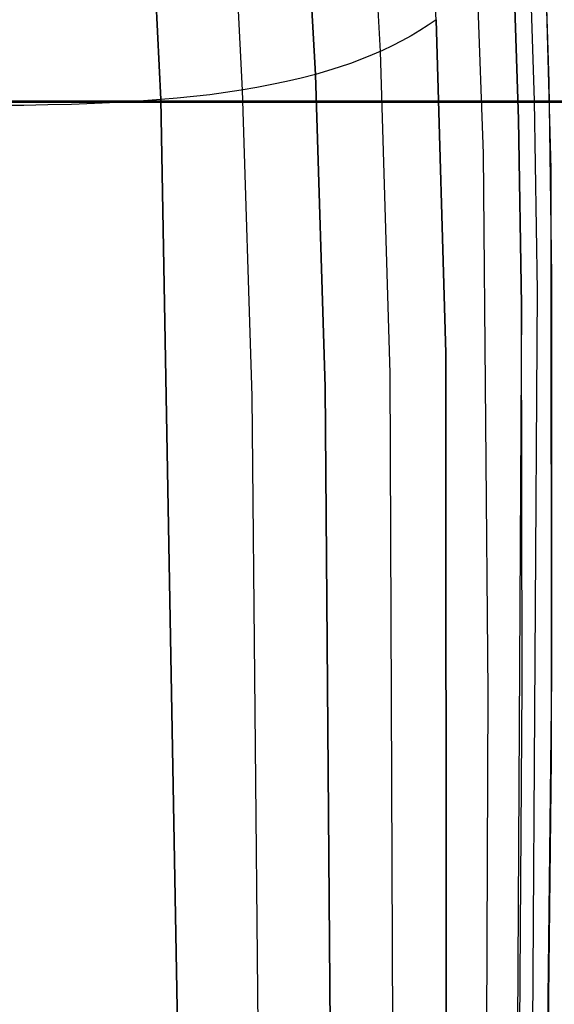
# Model space of a CAD drawing. Header units: millimetres. Extents: x -273 to 273, y -240 to 302.
# Tile 212 of 256: x 137 to 205, y -115 to 10. Entities that reach past the tile are written whole.
import ezdxf

# ---------------------------------------------------------------- set-up
doc = ezdxf.new("R2010")
doc.units = ezdxf.units.MM
doc.header["$MEASUREMENT"] = 0
doc.layers.add('IGES level 1', color=7, linetype='Continuous', true_color=0x3e413d)
doc.layers.add('IGES level 2', color=7, linetype='Continuous', true_color=0x008000)

msp = doc.modelspace()

# ---------------------------------------------------------------- linework, layer by layer
at = {"layer": 'IGES level 1'}
for p, q in [((76.44, 0.1, 410.34), (152.81, 0.11, 414.03)), ((152.81, 0.11, 414.03), (229.01, 0.12, 420.19)), ((78.89, -0.05, 416.31), (157.7, -0.05, 420.27)), ((157.7, -0.05, 420.27), (236.33, -0.05, 426.85))]:
    msp.add_line(p, q, dxfattribs=at)
at = {"layer": 'IGES level 2', "color": 31, "true_color": 0xfabe47}
for p, q in [((189.85, 10.44, 496.73), (188.6, 32.05, 497.91)), ((181.51, 27.63, 488.52), (182.72, 6.4, 487.95)), ((203.52, 26.27, 527.65), (204.45, -8.6, 523.75)), ((204.25, 2.54, 524.92), (203.54, 25.7, 527.58)), ((173.31, 24.45, 481.07), (174.46, 3.47, 481.04)), ((174.46, 3.47, 481.04), (173.31, 24.45, 481.07)), ((201.64, 22.81, 521.84), (202.36, 0.1, 519.5)), ((164.05, 22.32, 475.29), (165.13, 1.48, 475.74)), ((153.76, 21.05, 470.93), (154.75, 0.26, 471.78)), ((154.75, 0.26, 471.78), (153.76, 21.05, 470.93)), ((199.6, 20.02, 516.28), (200.33, -2.25, 514.25)), ((200.33, -2.25, 514.25), (199.6, 20.02, 516.28)), ((195.08, 14.86, 505.89), (195.83, -6.61, 504.45)), ((189.85, 10.44, 496.73), (188.84, 9.73, 495.24)), ((191.07, -32.03, 495.05), (189.85, 10.44, 496.73)), ((189.85, 10.44, 496.73), (191.07, -32.03, 495.05)), ((187.78, 9.05, 493.78), (186.66, 8.39, 492.35)), ((188.84, 9.73, 495.24), (187.78, 9.05, 493.78)), ((185.49, 7.74, 490.95), (184.27, 7.12, 489.58)), ((186.66, 8.39, 492.35), (185.49, 7.74, 490.95)), ((183.01, 6.53, 488.24), (181.69, 5.96, 486.94)), ((182.72, 6.4, 487.95), (183.95, -34.57, 487.36)), ((184.27, 7.12, 489.58), (183.01, 6.53, 488.24)), ((180.33, 5.41, 485.68), (178.93, 4.88, 484.46)), ((181.69, 5.96, 486.94), (180.33, 5.41, 485.68)), ((175.99, 3.91, 482.14), (174.46, 3.47, 481.04)), ((177.48, 4.38, 483.28), (175.99, 3.91, 482.14)), ((178.93, 4.88, 484.46), (177.48, 4.38, 483.28)), ((170.8, 2.57, 478.73), (168.91, 2.17, 477.66)), ((172.65, 3, 479.86), (170.8, 2.57, 478.73)), ((174.46, 3.47, 481.04), (172.65, 3, 479.86)), ((174.46, 3.47, 481.04), (175.71, -36.34, 481.38)), ((175.71, -36.34, 481.38), (174.46, 3.47, 481.04)), ((204.61, -22.23, 522.39), (204.25, 2.54, 524.92)), ((165.02, 1.46, 475.68), (163.02, 1.15, 474.78)), ((166.98, 1.79, 476.64), (165.02, 1.46, 475.68)), ((165.13, 1.48, 475.74), (166.37, -37.49, 476.87)), ((168.91, 2.17, 477.66), (166.98, 1.79, 476.64)), ((152, 0.06, 470.98), (149.18, -0.11, 470.23)), ((154.75, 0.26, 471.78), (152, 0.06, 470.98)), ((156.86, 0.43, 472.44), (154.75, 0.26, 471.78)), ((154.75, 0.26, 471.78), (157.28, -140.35, 478.01)), ((157.28, -140.35, 478.01), (154.75, 0.26, 471.78)), ((158.94, 0.64, 473.16), (156.86, 0.43, 472.44)), ((160.99, 0.88, 473.94), (158.94, 0.64, 473.16)), ((163.02, 1.15, 474.78), (160.99, 0.88, 473.94)), ((202.36, 0.1, 519.5), (202.74, -24.09, 517.29)), ((79.11, -0.05, 416.32), (158.14, -0.05, 420.29)), ((137.3, -0.47, 467.79), (131.01, -0.5, 466.85)), ((140.36, -0.42, 468.33), (137.3, -0.47, 467.79)), ((143.36, -0.34, 468.91), (140.36, -0.42, 468.33)), ((146.3, -0.24, 469.54), (143.36, -0.34, 468.91)), ((149.18, -0.11, 470.23), (146.3, -0.24, 469.54)), ((158.14, -0.05, 420.29), (236.98, -0.05, 426.92)), ((200.33, -2.25, 514.25), (200.74, -25.88, 512.35)), ((200.74, -25.88, 512.35), (200.33, -2.25, 514.25)), ((195.83, -6.61, 504.45), (196.44, -75.19, 500.9)), ((204.45, -8.6, 523.75), (204.52, -83.77, 516.99)), ((204.61, -73.29, 517.84), (204.61, -22.23, 522.39)), ((202.74, -24.09, 517.29), (201.89, -157.06, 507.91)), ((200.74, -25.88, 512.35), (200.02, -155.52, 504.42)), ((200.83, -74.31, 508.99), (200.74, -25.88, 512.35)), ((191.18, -175.02, 491.92), (191.07, -32.03, 495.05)), ((191.07, -32.03, 495.05), (191.18, -175.02, 491.92)), ((183.95, -34.57, 487.36), (184.51, -172.03, 486.98)), ((175.71, -36.34, 481.38), (176.72, -169.45, 483.2)), ((176.72, -169.45, 483.2), (175.71, -36.34, 481.38)), ((166.37, -37.49, 476.87), (167.34, -142.21, 480.12)), ((203.61, -158.64, 511.55), (204.61, -73.29, 517.84)), ((196.44, -75.19, 500.9), (196.01, -177.92, 497.18)), ((200.12, -181.07, 503.25), (200.83, -74.31, 508.99)), ((204.52, -83.77, 516.99), (203.55, -170.39, 510.8))]:
    msp.add_line(p, q, dxfattribs=at)

doc.saveas('drawing.dxf')
